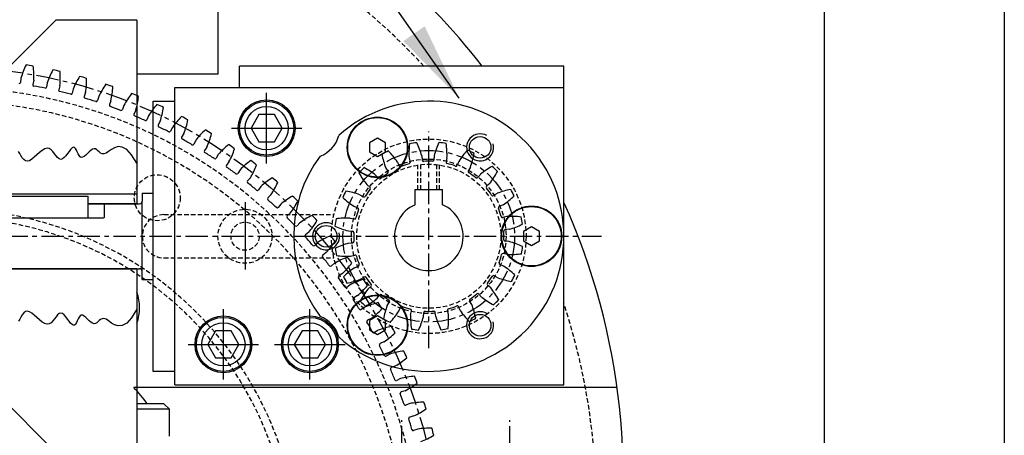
# Model space of a CAD drawing. Extents: x -321 to 3039, y 0 to 2376.
# Tile 22 of 25: x 2821 to 3039, y 1283 to 1375. Entities that reach past the tile are written whole.
import ezdxf

# ---------------------------------------------------------------- set-up
doc = ezdxf.new("R2010")
doc.units = 0
doc.header["$LTSCALE"] = 4
doc.header["$MEASUREMENT"] = 0
doc.linetypes.add('CENTER', pattern=[2, 1.25, -0.25, 0.25, -0.25])
doc.linetypes.add('HIDDEN', pattern=[0.375, 0.25, -0.125])
for name, color, linetype in [('0000PLEIN', 7, 'CONTINUOUS'), ('AXES', 5, 'CENTER'), ('CACHES', 5, 'HIDDEN'), ('FINS', 5, 'CONTINUOUS'), ('MERGE', 7, 'CONTINUOUS')]:
    doc.layers.add(name, color=color, linetype=linetype)
doc.styles.add('ROMANS', font='romans.shx')
doc.dimstyles.new('STANDARD5', dxfattribs={"dimscale": 5, "dimtxt": 3.5, "dimasz": 3.5, "dimexe": 1.75, "dimexo": 1.75, "dimgap": 1.75, "dimtad": 1, "dimtxsty": 'ROMANS', "dimcen": 8.75, "dimclrt": 4, "dimazin": 3, "dimtp": 0.005, "dimtm": 0.005, "dimtfac": 1, "dimtofl": 0, "dimtmove": 0, "dimatfit": 3, "dimtolj": 1})

msp = doc.modelspace()

# ---------------------------------------------------------------- linework, layer by layer
at = {"layer": '0000PLEIN', "linetype": 'CONTINUOUS'}
for p, q in [((2864.72, 1423.23), (2864.72, 1363.23)), ((2804.72, 1351.23), (2828.72, 1375.23)), ((2846.72, 1375.23), (2828.72, 1375.23)), ((2846.72, 1375.23), (2846.72, 1334.43)), ((2941.52, 1365.03), (2869.52, 1365.03)), ((2869.52, 1360.23), (2869.52, 1365.03)), ((2941.52, 1360.23), (2941.52, 1365.03)), ((2820.97, 1362.33), (2820.88, 1361.4)), ((2823.82, 1361.86), (2823.6, 1360.95)), ((2864.72, 1363.23), (2846.72, 1363.23)), ((2826.8, 1361.29), (2826.66, 1360.36)), ((2829.61, 1360.66), (2829.35, 1359.76)), ((2832.56, 1359.92), (2832.37, 1359)), ((2855.12, 1360.23), (2941.52, 1360.23)), ((2855.12, 1294.23), (2855.12, 1360.23)), ((2941.52, 1294.23), (2941.52, 1360.23)), ((2835.33, 1359.15), (2835.02, 1358.26)), ((2838.23, 1358.25), (2837.99, 1357.34)), ((2875.52, 1343.41), (2875.52, 1359.05)), ((2840.96, 1357.32), (2840.6, 1356.45)), ((2843.81, 1356.26), (2843.52, 1355.37)), ((2850.32, 1297.23), (2850.32, 1357.23)), ((2850.32, 1357.23), (2855.12, 1357.23)), ((2855.12, 1353.03), (2855.12, 1357.23)), ((2846.48, 1355.19), (2846.07, 1354.34)), ((2849.27, 1353.98), (2848.93, 1353.1)), ((2851.88, 1352.76), (2851.42, 1351.94)), ((2854.59, 1351.4), (2854.21, 1350.54)), ((2867.7, 1351.23), (2883.34, 1351.23)), ((2857.13, 1350.04), (2856.64, 1349.24)), ((2859.77, 1348.53), (2859.34, 1347.7)), ((2862.23, 1347.03), (2861.69, 1346.27)), ((2864.79, 1345.38), (2864.31, 1344.58)), ((2907.13, 1344.58), (2907.35, 1343.67)), ((2909.97, 1345.06), (2910.07, 1344.13)), ((2912.71, 1345.09), (2912.63, 1344.15)), ((2915.56, 1344.67), (2915.36, 1343.75)), ((2867.16, 1343.76), (2866.58, 1343.02)), ((2901.98, 1342.38), (2902.47, 1341.58)), ((2904.54, 1343.71), (2904.92, 1342.85)), ((2918.17, 1343.85), (2917.81, 1342.98)), ((2920.75, 1342.57), (2920.28, 1341.75)), ((2869.62, 1341.97), (2869.1, 1341.19)), ((2871.9, 1340.21), (2871.28, 1339.51)), ((2899.79, 1340.75), (2900.41, 1340.05)), ((2922.98, 1340.98), (2922.37, 1340.27)), ((2874.26, 1338.3), (2873.7, 1337.54)), ((2897.77, 1338.69), (2898.48, 1338.08)), ((2925.04, 1338.96), (2924.34, 1338.34)), ((2846.72, 1336.59), (2762.72, 1336.59)), ((2816.72, 1336.11), (2835.92, 1336.11)), ((2835.92, 1331.31), (2835.92, 1336.11)), ((2847.92, 1336.83), (2850.32, 1336.83)), ((2847.92, 1336.83), (2847.92, 1335.03)), ((2876.44, 1336.42), (2875.78, 1335.75)), ((2896.18, 1336.46), (2896.99, 1335.99)), ((2908.5, 1334.23), (2908.5, 1337.61)), ((2908.5, 1337.61), (2914.54, 1337.61)), ((2914.54, 1334.23), (2914.54, 1337.61)), ((2926.67, 1336.76), (2925.87, 1336.27)), ((2846.72, 1334.43), (2835.92, 1334.43)), ((2835.92, 1334.43), (2847.32, 1334.43)), ((2839.52, 1331.5), (2839.52, 1334.43)), ((2847.92, 1319.43), (2847.92, 1335.03)), ((2870.72, 1334.8), (2870.72, 1319.88)), ((2878.69, 1334.37), (2878.09, 1333.65)), ((2894.9, 1333.88), (2895.77, 1333.52)), ((2928, 1334.21), (2927.14, 1333.83)), ((2813.31, 1331.31), (2839.33, 1331.31)), ((2880.77, 1332.38), (2880.07, 1331.75)), ((2894.08, 1331.27), (2895, 1331.07)), ((2928.87, 1331.62), (2927.96, 1331.4)), ((2882.9, 1330.22), (2882.26, 1329.53)), ((2884.87, 1328.11), (2884.14, 1327.52)), ((2893.66, 1328.42), (2894.59, 1328.34)), ((2929.35, 1328.78), (2928.42, 1328.68)), ((2886.88, 1325.84), (2886.2, 1325.19)), ((2893.69, 1325.68), (2894.62, 1325.78)), ((2929.38, 1326.04), (2928.44, 1326.11)), ((2888.73, 1323.63), (2887.97, 1323.07)), ((2894.16, 1322.84), (2895.08, 1323.06)), ((2928.96, 1323.19), (2928.04, 1323.39)), ((2890.61, 1321.24), (2889.9, 1320.63)), ((2895.04, 1320.25), (2895.9, 1320.62)), ((2928.14, 1320.58), (2927.27, 1320.94)), ((2846.72, 1320.03), (2762.72, 1320.03)), ((2811.92, 1320.03), (2847.32, 1320.03)), ((2846.72, 1320.03), (2846.72, 1279.23)), ((2847.92, 1317.63), (2847.92, 1319.43)), ((2892.34, 1318.94), (2891.55, 1318.43)), ((2896.37, 1317.69), (2897.17, 1318.18)), ((2926.86, 1318), (2926.05, 1318.47)), ((2847.92, 1317.63), (2850.32, 1317.63)), ((2894.09, 1316.45), (2893.35, 1315.88)), ((2898, 1315.49), (2898.7, 1316.12)), ((2925.27, 1315.77), (2924.56, 1316.38)), ((2895.69, 1314.06), (2894.87, 1313.59)), ((2900.06, 1313.48), (2900.67, 1314.19)), ((2923.25, 1313.71), (2922.63, 1314.41)), ((2902.29, 1311.89), (2902.76, 1312.7)), ((2918.5, 1310.75), (2918.12, 1311.61)), ((2921.06, 1312.08), (2920.57, 1312.88)), ((2855.12, 1297.23), (2855.12, 1310.07)), ((2865.92, 1295.41), (2865.92, 1311.05)), ((2885.12, 1295.41), (2885.12, 1311.05)), ((2897.3, 1311.48), (2896.53, 1310.95)), ((2904.87, 1310.61), (2905.23, 1311.48)), ((2907.48, 1309.79), (2907.68, 1310.71)), ((2910.33, 1309.37), (2910.4, 1310.3)), ((2913.07, 1309.39), (2912.97, 1310.33)), ((2915.91, 1309.87), (2915.69, 1310.79)), ((2898.76, 1309), (2897.93, 1308.58)), ((2900.24, 1306.34), (2899.43, 1305.86)), ((2804.72, 1303.23), (2828.72, 1279.23)), ((2858.1, 1303.23), (2873.74, 1303.23)), ((2877.3, 1303.23), (2892.94, 1303.23)), ((2901.56, 1303.79), (2900.7, 1303.41)), ((2902.88, 1301.05), (2902.06, 1300.61)), ((2855.12, 1297.23), (2850.32, 1297.23)), ((2904.07, 1298.42), (2903.19, 1298.1)), ((2855.12, 1294.23), (2941.52, 1294.23)), ((2905.24, 1295.62), (2904.39, 1295.22)), ((2953.33, 1293.63), (2846.03, 1293.63)), ((2906.28, 1292.93), (2905.38, 1292.66)), ((2852.72, 1290.03), (2846.72, 1290.03)), ((2853.92, 1288.83), (2852.72, 1290.03)), ((2907.3, 1290.07), (2906.42, 1289.72)), ((2853.92, 1288.83), (2846.72, 1288.83)), ((2853.92, 1282.83), (2853.92, 1288.83)), ((2908.19, 1287.33), (2907.28, 1287.1)), ((2909.05, 1284.42), (2908.16, 1284.12))]:
    msp.add_line(p, q, dxfattribs=at)
for points in [[(2873.79, 1354.23), (2872.06, 1351.23), (2873.79, 1348.23), (2877.25, 1348.23), (2878.98, 1351.23), (2877.25, 1354.23)], [(2900.12, 1344.91), (2901.91, 1345.94), (2901.91, 1348.01), (2900.12, 1349.04), (2898.33, 1348.01), (2898.33, 1345.94)], [(2934.32, 1325.16), (2936.11, 1326.2), (2936.11, 1328.26), (2934.32, 1329.29), (2932.53, 1328.26), (2932.53, 1326.2)], [(2900.12, 1305.42), (2901.91, 1306.45), (2901.91, 1308.51), (2900.12, 1309.55), (2898.33, 1308.51), (2898.33, 1306.45)], [(2864.19, 1306.23), (2862.46, 1303.23), (2864.19, 1300.23), (2867.65, 1300.23), (2869.38, 1303.23), (2867.65, 1306.23)], [(2883.39, 1306.23), (2881.66, 1303.23), (2883.39, 1300.23), (2886.85, 1300.23), (2888.58, 1303.23), (2886.85, 1306.23)]]:
    msp.add_lwpolyline(points, close=True, dxfattribs=at)
for points in [[(2846.72, 1343.44), (2845.54, 1345.33), (2844.45, 1346.49), (2843.46, 1347.04), (2842.57, 1347.13), (2841.76, 1346.9), (2841.05, 1346.48), (2840.42, 1346.03), (2839.88, 1345.67), (2839.41, 1345.51), (2839.01, 1345.54), (2838.67, 1345.7), (2838.36, 1345.94), (2838.07, 1346.2), (2837.8, 1346.45), (2837.51, 1346.62), (2837.21, 1346.66), (2836.87, 1346.55), (2836.51, 1346.3), (2836.13, 1345.97), (2835.75, 1345.6), (2835.37, 1345.25), (2835.01, 1344.95), (2834.67, 1344.76), (2834.36, 1344.72), (2834.1, 1344.87), (2833.87, 1345.16), (2833.66, 1345.54), (2833.47, 1345.97), (2833.28, 1346.38), (2833.07, 1346.72), (2832.86, 1346.94), (2832.61, 1347), (2832.32, 1346.84), (2832, 1346.51), (2831.66, 1346.08), (2831.3, 1345.59), (2830.92, 1345.11), (2830.55, 1344.7), (2830.17, 1344.41), (2829.81, 1344.3), (2829.46, 1344.4), (2829.12, 1344.69), (2828.78, 1345.1), (2828.43, 1345.56), (2828.07, 1346.02), (2827.68, 1346.41), (2827.25, 1346.68), (2826.78, 1346.76), (2826.25, 1346.61), (2825.69, 1346.27), (2825.11, 1345.82), (2824.52, 1345.3), (2823.93, 1344.78), (2823.37, 1344.33), (2822.84, 1344), (2822.37, 1343.87), (2821.95, 1343.97), (2821.59, 1344.26), (2821.27, 1344.67), (2820.98, 1345.15), (2820.71, 1345.64), (2820.44, 1346.06)], [(2846.72, 1311.01), (2845.54, 1309.12), (2844.45, 1307.97), (2843.46, 1307.42), (2842.57, 1307.33), (2841.76, 1307.56), (2841.05, 1307.97), (2840.42, 1308.43), (2839.88, 1308.79), (2839.41, 1308.95), (2839.01, 1308.92), (2838.67, 1308.76), (2838.36, 1308.52), (2838.07, 1308.25), (2837.8, 1308.01), (2837.51, 1307.84), (2837.21, 1307.79), (2836.87, 1307.91), (2836.51, 1308.16), (2836.13, 1308.49), (2835.75, 1308.85), (2835.37, 1309.21), (2835.01, 1309.5), (2834.67, 1309.7), (2834.36, 1309.74), (2834.1, 1309.59), (2833.87, 1309.3), (2833.66, 1308.92), (2833.47, 1308.49), (2833.28, 1308.08), (2833.07, 1307.74), (2832.86, 1307.51), (2832.61, 1307.46), (2832.32, 1307.62), (2832, 1307.94), (2831.66, 1308.38), (2831.3, 1308.86), (2830.92, 1309.34), (2830.55, 1309.76), (2830.17, 1310.05), (2829.81, 1310.16), (2829.46, 1310.05), (2829.12, 1309.76), (2828.78, 1309.36), (2828.43, 1308.89), (2828.07, 1308.44), (2827.68, 1308.04), (2827.25, 1307.78), (2826.78, 1307.7), (2826.25, 1307.85), (2825.69, 1308.18), (2825.11, 1308.64), (2824.52, 1309.16), (2823.93, 1309.68), (2823.37, 1310.13), (2822.84, 1310.45), (2822.37, 1310.59), (2821.95, 1310.49), (2821.59, 1310.2), (2821.27, 1309.78), (2820.98, 1309.3), (2820.71, 1308.82), (2820.44, 1308.4)]]:
    msp.add_lwpolyline(points, dxfattribs=at)
for centre, radius in [((2875.52, 1351.23), 6.3), ((2875.52, 1351.23), 6), ((2875.52, 1351.23), 4.8), ((2900.12, 1346.97), 6.72), ((2900.12, 1346.97), 6.6), ((2922.92, 1346.97), 2.4), ((2934.32, 1327.23), 6.72), ((2934.32, 1327.23), 6.6), ((2888.72, 1327.23), 2.4), ((2900.12, 1307.48), 6.72), ((2900.12, 1307.48), 6.6), ((2865.92, 1303.23), 6.3), ((2885.12, 1303.23), 6.3), ((2922.92, 1307.48), 2.4), ((2865.92, 1303.23), 6), ((2865.92, 1303.23), 4.8), ((2885.12, 1303.23), 6), ((2885.12, 1303.23), 4.8)]:
    msp.add_circle(centre, radius, dxfattribs=at)
for centre, radius, start, end in [((2804.72, 1273.23), 150, 37.7343, 62.3545), ((2838.2, 1357.46), 17.9, 154.0604, 164.1859), ((2819.48, 1344.5), 20.95, 78.391, 82.8264), ((2805.94, 1362.79), 17.9, 357.0315, 7.157), ((2843.73, 1355.48), 17.9, 150.9299, 161.0554), ((2824.34, 1343.56), 20.95, 75.2606, 79.696), ((2811.81, 1362.56), 17.9, 353.9011, 4.0266), ((2849.15, 1353.2), 17.9, 147.7995, 157.925), ((2829.13, 1342.35), 20.95, 72.1301, 76.5655), ((2817.66, 1362.02), 17.9, 350.7707, 0.8962), ((2820.58, 1361.43), 0.3, 266.2794, 354.4312), ((2823.89, 1360.88), 0.3, 166.7862, 254.938), ((2804.72, 1255.23), 107.08, 78.3596, 79.7274), ((2826.36, 1360.4), 0.3, 263.149, 351.3008), ((2829.63, 1359.68), 0.3, 163.6558, 251.8076), ((2854.43, 1350.62), 17.9, 144.669, 154.7946), ((2833.85, 1340.89), 20.95, 68.9997, 73.4351), ((2823.47, 1361.15), 17.9, 347.6402, 357.7657), ((2804.72, 1255.23), 107.08, 75.2292, 76.5969), ((2832.07, 1359.06), 0.3, 260.0185, 348.1703), ((2835.3, 1358.16), 0.3, 160.5253, 248.6771), ((2804.72, 1255.23), 107.08, 72.0987, 73.4665), ((2859.57, 1347.77), 17.9, 141.5386, 151.6641), ((2838.49, 1339.17), 20.95, 65.8692, 70.3047), ((2829.23, 1359.97), 17.9, 344.5098, 354.6353), ((2837.7, 1357.42), 0.3, 256.8881, 345.0399), ((2840.88, 1356.34), 0.3, 157.3949, 245.5467), ((2804.72, 1255.23), 107.08, 68.9683, 70.3361), ((2843.23, 1355.46), 0.3, 253.7577, 341.9095), ((2864.54, 1344.63), 17.9, 138.4082, 148.5337), ((2843.02, 1337.2), 20.95, 62.7388, 67.1742), ((2834.91, 1358.47), 17.9, 341.3793, 351.5049), ((2911.52, 1327.23), 30, 228.167, 131.833), ((2846.34, 1354.21), 0.3, 154.2644, 242.4163), ((2804.72, 1255.23), 107.08, 65.8379, 67.2056), ((2869.33, 1341.23), 17.9, 135.2777, 145.4033), ((2847.44, 1334.99), 20.95, 59.6084, 64.0438), ((2848.65, 1353.21), 0.3, 250.6272, 338.779), ((2851.69, 1351.79), 0.3, 151.134, 239.2858), ((2804.72, 1255.23), 107.08, 62.7074, 64.0752), ((2840.51, 1356.67), 17.9, 338.2489, 348.3744), ((2853.93, 1350.66), 0.3, 247.4968, 335.6486), ((2856.89, 1349.08), 0.3, 148.0036, 236.1554), ((2804.72, 1255.23), 107.08, 59.577, 60.9448), ((2873.93, 1337.58), 17.9, 132.1473, 142.2728), ((2851.73, 1332.54), 20.95, 56.4779, 60.9134), ((2845.99, 1354.57), 17.9, 335.1185, 345.244), ((2885.12, 1351.23), 6.6, 289.9055, 345.5471), ((2859.07, 1347.83), 0.3, 244.3664, 332.5182), ((2878.32, 1333.67), 17.9, 129.0169, 139.1424), ((2855.88, 1329.85), 20.95, 53.3475, 57.7829), ((2851.36, 1352.16), 17.9, 331.988, 342.1136), ((2925.01, 1345.57), 17.9, 173.0242, 183.1497), ((2911.52, 1327.23), 20.95, 97.3548, 101.7902), ((2892.76, 1340.13), 17.9, 15.9953, 26.1209), ((2930.01, 1340.5), 17.9, 155.0242, 165.1497), ((2911.52, 1327.23), 20.95, 79.3548, 83.7902), ((2897.67, 1345.29), 17.9, 357.9953, 8.1209), ((2861.94, 1346.09), 0.3, 144.8731, 233.0249), ((2804.72, 1255.23), 107.08, 56.4466, 57.8143), ((2864.05, 1344.73), 0.3, 241.2359, 329.3877), ((2911.52, 1327.23), 30, 143.6196, 216.3804), ((2911.52, 1327.23), 20.95, 115.3548, 119.7902), ((2918.68, 1348.84), 17.9, 191.0242, 201.1497), ((2889.7, 1333.7), 17.9, 33.9953, 44.1209), ((2933.21, 1334.14), 17.9, 137.0242, 147.1497), ((2911.52, 1327.23), 20.95, 61.3548, 65.7902), ((2903.93, 1348.69), 17.9, 339.9953, 350.1209), ((2866.81, 1342.83), 0.3, 141.7427, 229.8945), ((2804.72, 1255.23), 107.08, 53.3161, 54.6839), ((2882.5, 1329.54), 17.9, 125.8864, 136.012), ((2856.58, 1349.47), 17.9, 328.8576, 338.9831), ((2859.88, 1326.95), 20.95, 50.2171, 54.6525), ((2911.52, 1327.23), 20.95, 133.3548, 137.7902), ((2888.76, 1326.64), 17.9, 51.9953, 62.1209), ((2905.19, 1342.97), 0.3, 203.75, 291.9018), ((2911.52, 1327.23), 16.67, 105.2432, 111.9018), ((2907.06, 1343.6), 0.3, 285.2432, 13.395), ((2910.36, 1344.16), 0.3, 185.75, 273.9018), ((2911.52, 1327.23), 16.67, 87.2432, 93.9018), ((2912.34, 1344.18), 0.3, 267.2432, 355.395), ((2915.65, 1343.69), 0.3, 167.75, 255.9018), ((2911.52, 1327.23), 16.67, 69.2432, 75.9018), ((2917.53, 1343.1), 0.3, 249.2432, 337.395), ((2934.28, 1327.1), 17.9, 119.0242, 129.1497), ((2911.52, 1327.23), 20.95, 43.3548, 47.7902), ((2868.85, 1341.35), 0.3, 238.1055, 326.2573), ((2886.44, 1325.18), 17.9, 122.756, 132.8815), ((2863.72, 1323.83), 20.95, 47.0866, 51.5221), ((2911.65, 1349.99), 17.9, 209.0242, 219.1497), ((2900.63, 1340.25), 0.3, 221.75, 309.9018), ((2911.52, 1327.23), 16.67, 123.2432, 129.9018), ((2902.22, 1341.42), 0.3, 303.2432, 31.395), ((2920.54, 1341.6), 0.3, 149.75, 237.9018), ((2911.52, 1327.23), 16.67, 51.2432, 57.9018), ((2922.14, 1340.46), 0.3, 231.2432, 319.395), ((2910.93, 1349.98), 17.9, 321.9953, 332.1209), ((2871.51, 1339.31), 0.3, 138.6123, 226.7641), ((2804.72, 1255.23), 107.08, 50.1857, 51.5534), ((2861.65, 1346.5), 17.9, 325.7272, 335.8527), ((2898.29, 1337.85), 0.3, 321.2432, 49.395), ((2924.54, 1338.11), 0.3, 131.75, 219.9018), ((2911.52, 1327.23), 16.67, 33.2432, 39.9018), ((2873.46, 1337.72), 0.3, 234.9751, 323.1269), ((2876, 1335.54), 0.3, 135.4818, 223.6336), ((2890.14, 1320.61), 17.9, 119.6256, 129.7511), ((2867.37, 1320.5), 20.95, 43.9562, 48.3916), ((2911.52, 1327.23), 20.95, 151.3548, 155.7902), ((2904.61, 1348.92), 17.9, 227.0242, 237.1497), ((2890.06, 1319.64), 17.9, 69.9953, 80.1209), ((2897.14, 1336.24), 0.3, 239.75, 327.9018), ((2911.52, 1327.23), 16.67, 141.2432, 147.9018), ((2925.71, 1336.53), 0.3, 213.2432, 301.395), ((2933.13, 1320.07), 17.9, 101.0242, 111.1497), ((2917.99, 1349.05), 17.9, 303.9953, 314.1209), ((2911.52, 1327.23), 20.95, 25.3548, 29.7902), ((2847.32, 1335.03), 0.6, 270, 360), ((2804.72, 1255.23), 107.08, 47.0552, 48.423), ((2877.86, 1333.85), 0.3, 231.8446, 319.9964), ((2866.55, 1343.25), 17.9, 322.5967, 332.7223), ((2895.65, 1333.24), 0.3, 339.2432, 67.395), ((2911.52, 1327.23), 7.62, 113.3323, 66.6677), ((2804.72, 1273.23), 150, 312.8436, 24.2168), ((2927.26, 1333.56), 0.3, 113.75, 201.9018), ((2911.52, 1327.23), 16.67, 15.2432, 21.9018), ((2839.33, 1331.5), 0.192, 270, 0), ((2880.28, 1331.53), 0.3, 132.3514, 220.5032), ((2804.72, 1255.23), 107.08, 43.9248, 45.2926), ((2893.58, 1315.85), 17.9, 116.4951, 126.6207), ((2870.85, 1316.99), 20.95, 40.8258, 45.2612), ((2893.45, 1313.38), 17.9, 87.9953, 98.1209), ((2895.06, 1331.36), 0.3, 257.75, 345.9018), ((2911.52, 1327.23), 16.67, 159.2432, 165.9018), ((2927.89, 1331.69), 0.3, 195.2432, 283.395), ((2929.86, 1313.74), 17.9, 83.0242, 93.1497), ((2911.52, 1327.23), 20.95, 7.3548, 11.7902), ((2882.04, 1329.74), 0.3, 228.7142, 316.866), ((2871.26, 1339.75), 17.9, 319.4663, 329.5918), ((2911.52, 1327.23), 20.95, 169.3548, 173.7902), ((2898.25, 1345.72), 17.9, 245.0242, 255.1497), ((2924.42, 1345.98), 17.9, 285.9953, 296.1209), ((2884.33, 1327.29), 0.3, 129.221, 217.3728), ((2804.72, 1255.23), 107.08, 40.7944, 42.1621), ((2896.76, 1310.91), 17.9, 113.3647, 123.4902), ((2874.12, 1313.28), 20.95, 37.6953, 42.1308), ((2894.57, 1328.04), 0.3, 357.2432, 85.395), ((2911.52, 1327.23), 16.67, 177.2432, 183.9018), ((2928.45, 1328.38), 0.3, 95.75, 183.9018), ((2911.52, 1327.23), 16.67, 357.2432, 3.9018), ((2886, 1325.4), 0.3, 225.5837, 313.7356), ((2875.78, 1335.99), 17.9, 316.3359, 326.4614), ((2898.62, 1308.47), 17.9, 105.9953, 116.1209), ((2894.59, 1326.07), 0.3, 275.75, 3.9018), ((2928.47, 1326.41), 0.3, 177.2432, 265.395), ((2924.79, 1308.73), 17.9, 65.0242, 75.1497), ((2911.52, 1327.23), 20.95, 349.3548, 353.7902), ((2888.15, 1322.83), 0.3, 126.0905, 214.2423), ((2804.72, 1255.23), 107.08, 37.6639, 39.0317), ((2899.66, 1305.8), 17.9, 110.2343, 120.3598), ((2911.52, 1327.23), 20.95, 187.3548, 191.7902), ((2893.18, 1340.72), 17.9, 263.0242, 273.1497), ((2877.19, 1309.41), 20.95, 34.5649, 39.0003), ((2895.15, 1322.77), 0.3, 15.2432, 103.395), ((2911.52, 1327.23), 16.67, 195.2432, 201.9018), ((2911.52, 1327.23), 16.67, 339.2432, 345.9018), ((2927.98, 1323.09), 0.3, 77.75, 165.9018), ((2929.59, 1341.08), 17.9, 267.9953, 278.1209), ((2889.71, 1320.86), 0.3, 222.4533, 310.6051), ((2880.08, 1331.98), 17.9, 313.2054, 323.331), ((2895.78, 1320.9), 0.3, 293.75, 21.9018), ((2927.39, 1321.21), 0.3, 159.2432, 247.395), ((2918.43, 1305.54), 17.9, 47.0242, 57.1497), ((2847.32, 1319.43), 0.6, 0, 90), ((2891.71, 1318.17), 0.3, 122.9601, 211.1119), ((2905.05, 1305.4), 17.9, 123.9953, 134.1209), ((2911.52, 1327.23), 20.95, 205.3548, 209.7902), ((2897.33, 1317.93), 0.3, 33.2432, 121.395), ((2911.52, 1327.23), 16.67, 321.2432, 327.9018), ((2925.89, 1318.21), 0.3, 59.75, 147.9018), ((2911.52, 1327.23), 20.95, 331.3548, 335.7902), ((2804.72, 1255.23), 107.08, 34.5335, 35.9013), ((2889.91, 1334.39), 17.9, 281.0242, 291.1497), ((2902.28, 1300.54), 17.9, 107.1038, 117.2293), ((2884.16, 1327.75), 17.9, 310.075, 320.2005), ((2880.04, 1305.37), 20.95, 31.4345, 35.8699), ((2911.52, 1327.23), 16.67, 213.2432, 219.9018), ((2898.5, 1316.34), 0.3, 311.75, 39.9018), ((2924.75, 1316.61), 0.3, 141.2432, 229.395), ((2932.98, 1334.82), 17.9, 249.9953, 260.1209), ((2837.12, 1311.35), 10.2, 340.2501, 19.7499), ((2893.16, 1316.12), 0.3, 219.3229, 307.4747), ((2912.11, 1304.47), 17.9, 141.9953, 152.1209), ((2900.9, 1314), 0.3, 51.2432, 139.395), ((2911.52, 1327.23), 16.67, 231.2432, 237.9018), ((2911.52, 1327.23), 16.67, 303.2432, 309.9018), ((2922.4, 1314.21), 0.3, 41.75, 129.9018), ((2911.39, 1304.46), 17.9, 29.0242, 39.1497), ((2895.02, 1313.33), 0.3, 119.8297, 207.9815), ((2804.72, 1255.23), 107.08, 31.4031, 32.7708), ((2911.52, 1327.23), 20.95, 223.3548, 227.7902), ((2904.61, 1295.14), 17.9, 103.9734, 114.0989), ((2888.76, 1327.36), 17.9, 299.0242, 309.1497), ((2882.66, 1301.18), 20.95, 28.304, 32.7394), ((2919.11, 1305.77), 17.9, 159.9953, 170.1209), ((2902.5, 1312.85), 0.3, 329.75, 57.9018), ((2905.51, 1311.36), 0.3, 69.2432, 157.395), ((2911.52, 1327.23), 16.67, 249.2432, 255.9018), ((2911.52, 1327.23), 16.67, 285.2432, 291.9018), ((2917.85, 1311.48), 0.3, 23.75, 111.9018), ((2920.82, 1313.04), 0.3, 123.2432, 211.395), ((2904.36, 1305.62), 17.9, 11.0242, 21.1497), ((2934.28, 1327.82), 17.9, 231.9953, 242.1209), ((2911.52, 1327.23), 20.95, 313.3548, 317.7902), ((2885.12, 1303.23), 6.6, 14.4529, 70.0945), ((2896.36, 1311.2), 0.3, 216.1924, 304.3442), ((2888.01, 1323.31), 17.9, 306.9446, 317.0701), ((2889.83, 1320.32), 17.9, 317.0242, 327.1497), ((2907.39, 1310.77), 0.3, 347.75, 75.9018), ((2925.37, 1309.16), 17.9, 177.9953, 188.1209), ((2910.7, 1310.28), 0.3, 87.2432, 175.395), ((2911.52, 1327.23), 16.67, 267.2432, 273.9018), ((2912.67, 1310.3), 0.3, 5.75, 93.9018), ((2930.27, 1314.33), 17.9, 195.9953, 206.1209), ((2915.98, 1310.86), 0.3, 105.2432, 193.395), ((2898.03, 1308.89), 17.9, 353.0242, 3.1497), ((2933.34, 1320.75), 17.9, 213.9953, 224.1209), ((2898.06, 1308.31), 0.3, 116.6992, 204.851), ((2804.72, 1255.23), 107.08, 28.2726, 29.6404), ((2906.64, 1289.63), 17.9, 100.843, 110.9685), ((2911.52, 1327.23), 20.95, 241.3548, 245.7902), ((2885.06, 1296.85), 20.95, 25.1736, 29.609), ((2893.03, 1313.95), 17.9, 335.0242, 345.1497), ((2911.52, 1327.23), 20.95, 295.3548, 299.7902), ((2899.28, 1306.11), 0.3, 213.062, 301.2138), ((2891.6, 1318.66), 17.9, 303.8141, 313.9396), ((2911.52, 1327.23), 20.95, 259.3548, 263.7902), ((2911.52, 1327.23), 20.95, 277.3548, 281.7902), ((2900.82, 1303.13), 0.3, 113.5688, 201.7206), ((2804.72, 1255.23), 107.08, 25.1422, 26.51), ((2901.91, 1300.87), 0.3, 209.9316, 298.0834), ((2908.37, 1284.01), 17.9, 97.7125, 107.838), ((2887.21, 1292.41), 20.95, 22.0432, 26.4786), ((2894.93, 1313.82), 17.9, 300.6837, 310.8092), ((2903.29, 1297.82), 0.3, 110.4384, 198.5902), ((2804.72, 1255.23), 107.08, 22.0118, 23.3795), ((2904.26, 1295.5), 0.3, 206.8011, 294.9529), ((2909.79, 1278.31), 17.9, 94.5821, 104.7076), ((2898, 1308.81), 17.9, 297.5533, 307.6788), ((2889.12, 1287.85), 20.95, 18.9127, 23.3481), ((2804.72, 1255.23), 56.4, 38.0989, 42.9102), ((2905.47, 1292.37), 0.3, 107.3079, 195.4597), ((2804.72, 1255.23), 107.08, 18.8813, 20.2491), ((2906.31, 1290), 0.3, 203.6707, 291.8225), ((2910.89, 1272.53), 17.9, 91.4517, 101.5772), ((2890.77, 1283.19), 20.95, 15.7823, 20.2177), ((2900.78, 1303.63), 17.9, 294.4228, 304.5483), ((2907.35, 1286.81), 0.3, 104.1775, 192.3293), ((2804.72, 1255.23), 107.08, 15.7509, 17.1187), ((2908.06, 1284.4), 0.3, 200.5403, 288.6921), ((2911.68, 1266.71), 17.9, 88.3212, 98.4467), ((2892.17, 1278.45), 20.95, 12.6519, 17.0873), ((2903.28, 1298.31), 17.9, 291.2924, 301.4179)]:
    msp.add_arc(centre, radius, start, end, dxfattribs=at)
at = {"layer": 'AXES', "linetype": 'CENTER'}
for p, q in [((2875.52, 1344.03), (2875.52, 1358.43)), ((2868.32, 1351.23), (2882.72, 1351.23)), ((2911.52, 1302.38), (2911.52, 1350.48)), ((2673.5, 1327.23), (2949.89, 1327.23)), ((2865.92, 1296.03), (2865.92, 1310.43)), ((2885.12, 1296.03), (2885.12, 1310.43)), ((2858.72, 1303.23), (2873.12, 1303.23)), ((2877.92, 1303.23), (2892.32, 1303.23)), ((2905.52, 1272.03), (2905.52, 1286.43)), ((2929.52, 1272.03), (2929.52, 1286.43))]:
    msp.add_line(p, q, dxfattribs=at)
for centre, radius in [((2804.72, 1255.23), 109.53), ((2911.52, 1327.23), 19.05)]:
    msp.add_circle(centre, radius, dxfattribs=at)
at = {"layer": 'CACHES', "linetype": 'HIDDEN'}
for p, q in [((2909.12, 1337.61), (2909.12, 1343.23)), ((2909.72, 1337.61), (2909.72, 1343.23)), ((2913.32, 1337.61), (2913.32, 1343.23)), ((2913.92, 1337.61), (2913.92, 1343.23)), ((2852.72, 1332.03), (2890.46, 1332.03)), ((2852.72, 1322.43), (2890.46, 1322.43))]:
    msp.add_line(p, q, dxfattribs=at)
for centre, radius in [((2911.52, 1327.23), 21.6), ((2911.52, 1327.23), 17.15), ((2911.52, 1327.23), 16), ((2851.22, 1335.77), 5.1), ((2870.72, 1327.23), 6), ((2870.72, 1327.23), 3.12)]:
    msp.add_circle(centre, radius, dxfattribs=at)
for centre, radius, start, end in [((2804.72, 1267.23), 144, 42.7786, 137.2214), ((2804.72, 1255.23), 105, 308.9448, 226.0545), ((2804.72, 1255.23), 102, 310.3202, 227.8317), ((2804.72, 1255.23), 78, 298.0725, 241.9275), ((2804.72, 1255.23), 76.2, 298.5904, 241.4096), ((2852.72, 1327.23), 4.8, 90, 270), ((2804.72, 1267.23), 144, 314.9005, 18.1949)]:
    msp.add_arc(centre, radius, start, end, dxfattribs=at)
at = {"layer": 'FINS', "color": 7, "linetype": 'CONTINUOUS'}
for centre in [(2922.92, 1346.97), (2888.72, 1327.23), (2922.92, 1307.48)]:
    msp.add_arc(centre, 3, 60, 15, dxfattribs=at)
at = {"layer": 'MERGE'}
for p, q in [((3039.29, 2376), (3039.29, 0)), ((2999.29, 2336), (2999.29, 40))]:
    msp.add_line(p, q, dxfattribs=at)

# ---------------------------------------------------------------- leaders
msp.add_leader([(2918.28, 1357.88), (2585.71, 1832.33), (2568.21, 1832.33)], dimstyle='STANDARD5', dxfattribs=at)

doc.saveas('drawing.dxf')
